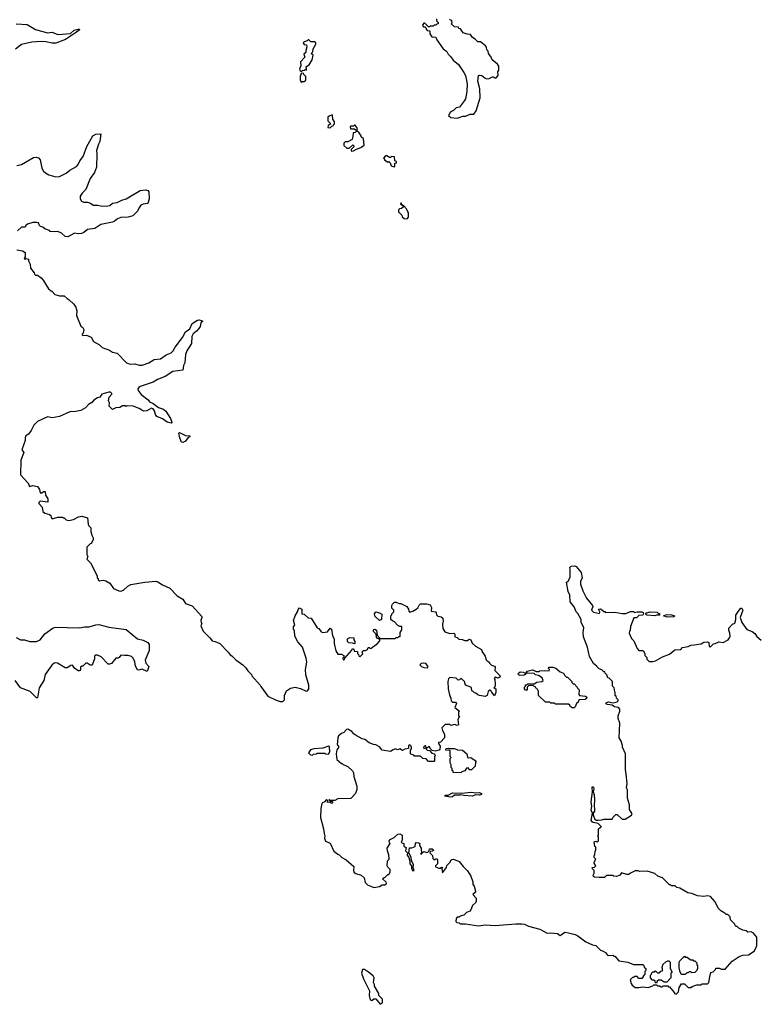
# Model space of a CAD drawing. Extents: x 2206940 to 2356632, y 511582 to 673215.
# Tile 87 of 228: x 2290925 to 2298914, y 537040 to 547668. Entities that reach past the tile are written whole.
import ezdxf

# ---------------------------------------------------------------- set-up
doc = ezdxf.new("R2010")
doc.units = 0

msp = doc.modelspace()

# ---------------------------------------------------------------- linework, layer by layer
at = {"layer": '0CON10XD'}
for points in [[(2295422, 547678), (2295420, 547655), (2295438, 547638), (2295438, 547622), (2295425, 547620), (2295415, 547610), (2295395, 547610), (2295385, 547600), (2295355, 547600), (2295345, 547590), (2295335, 547590), (2295295, 547630), (2295285, 547630), (2295272, 547618), (2295270, 547605), (2295282, 547592), (2295295, 547590), (2295308, 547578), (2295310, 547565), (2295322, 547552), (2295348, 547548), (2295350, 547515), (2295372, 547485), (2295415, 547480), (2295425, 547450), (2295493, 547355), (2295532, 547325), (2295548, 547295), (2295576, 547266), (2295600, 547230), (2295658, 547185), (2295715, 547100), (2295732, 547065), (2295750, 546975), (2295748, 546895), (2295732, 546815), (2295722, 546795), (2295670, 546725), (2295634, 546716), (2295605, 546688), (2295582, 546678), (2295568, 546665), (2295552, 546635), (2295575, 546612), (2295645, 546607)], [(2290885, 547624), (2291005, 547618), (2291095, 547561), (2291225, 547528), (2291275, 547533), (2291335, 547509), (2291472, 547518), (2291512, 547555), (2291557, 547567), (2291570, 547565), (2291567, 547555), (2291537, 547533), (2291419, 547455), (2291316, 547416), (2291275, 547414), (2291205, 547431), (2291155, 547432), (2291055, 547424), (2290945, 547400), (2290879, 547351)], [(2295645, 546607), (2295665, 546613), (2295705, 546628), (2295732, 546628), (2295785, 546650), (2295825, 546650), (2295847, 546683), (2295892, 546825), (2295887, 546923), (2295868, 547005), (2295874, 547066), (2295885, 547070), (2295910, 547065), (2295946, 547036), (2295965, 547030), (2295990, 547035), (2296025, 547052), (2296035, 547052), (2296045, 547042), (2296065, 547042), (2296087, 547065), (2296082, 547105), (2296092, 547125), (2296092, 547165), (2296079, 547189), (2296022, 547235), (2296010, 547265), (2295982, 547305), (2295977, 547327), (2295963, 547343), (2295962, 547372), (2295950, 547385), (2295895, 547430), (2295865, 547430), (2295839, 547459), (2295810, 547475), (2295787, 547507), (2295751, 547511), (2295707, 547527), (2295678, 547568), (2295662, 547572), (2295658, 547588), (2295615, 547590), (2295580, 547625), (2295590, 547635), (2295588, 547658), (2295572, 547662), (2295560, 547675)], [(2293965, 547110), (2293975, 547120), (2293997, 547123), (2294005, 547130), (2294018, 547122), (2294020, 547145), (2294012, 547158), (2294048, 547182), (2294080, 547235), (2294090, 547285), (2294070, 547305), (2294087, 547323), (2294090, 547355), (2294120, 547405), (2294118, 547418), (2294105, 547430), (2294065, 547430), (2294045, 547450), (2294035, 547450), (2294025, 547440), (2293992, 547428), (2293983, 547417), (2293992, 547402), (2294018, 547398), (2294022, 547375), (2294010, 547335), (2294010, 547315), (2293990, 547295), (2294000, 547265), (2293953, 547215), (2293958, 547175), (2293942, 547135), (2293950, 547115), (2293965, 547110)], [(2293965, 546990), (2293975, 547000), (2293995, 547000), (2294010, 547015), (2294010, 547055), (2293990, 547075), (2293985, 547090), (2293962, 547088), (2293950, 547055), (2293952, 547015), (2293965, 546990)], [(2294275, 546502), (2294292, 546518), (2294310, 546525), (2294310, 546535), (2294320, 546545), (2294320, 546565), (2294302, 546595), (2294300, 546635), (2294295, 546640), (2294262, 546628), (2294250, 546615), (2294250, 546575), (2294280, 546545), (2294252, 546528), (2294250, 546505), (2294275, 546502)], [(2294505, 546250), (2294525, 546252), (2294558, 546272), (2294605, 546288), (2294640, 546315), (2294632, 546382), (2294610, 546405), (2294610, 546415), (2294586, 546446), (2294560, 546470), (2294568, 546495), (2294545, 546530), (2294535, 546530), (2294525, 546520), (2294495, 546520), (2294490, 546515), (2294492, 546492), (2294535, 546490), (2294560, 546470), (2294545, 546450), (2294522, 546448), (2294520, 546405), (2294513, 546397), (2294510, 546375), (2294465, 546350), (2294435, 546350), (2294420, 546335), (2294422, 546312), (2294455, 546280), (2294478, 546282), (2294518, 546318), (2294530, 546305), (2294530, 546295), (2294502, 546268), (2294500, 546255), (2294505, 546250)], [(2290895, 546094), (2290945, 546104), (2291075, 546182), (2291104, 546184), (2291128, 546178), (2291146, 546156), (2291163, 546065), (2291182, 546035), (2291204, 546014), (2291240, 545995), (2291315, 545972), (2291355, 545976), (2291425, 546010), (2291466, 546044), (2291536, 546084), (2291555, 546104), (2291573, 546145), (2291608, 546192), (2291649, 546301), (2291715, 546416), (2291745, 546431), (2291800, 546435), (2291788, 546355), (2291776, 546325), (2291752, 546255), (2291758, 546215), (2291754, 546075), (2291731, 546019), (2291686, 545954), (2291637, 545835), (2291598, 545795), (2291578, 545765), (2291578, 545735), (2291591, 545711), (2291615, 545700), (2291655, 545698), (2291687, 545687), (2291717, 545667), (2291766, 545666), (2291815, 545654), (2291875, 545660), (2291896, 545664), (2291925, 545687), (2291975, 545694), (2292025, 545720), (2292075, 545734), (2292225, 545826), (2292285, 545830), (2292308, 545825), (2292319, 545809), (2292323, 545735), (2292308, 545685), (2292255, 545678), (2292231, 545665), (2292209, 545635), (2292195, 545600), (2292145, 545552), (2292095, 545536), (2292015, 545534), (2291981, 545519), (2291945, 545490), (2291927, 545483), (2291801, 545459), (2291735, 545414), (2291655, 545404), (2291615, 545371), (2291590, 545360), (2291556, 545356), (2291515, 545363), (2291444, 545326), (2291415, 545328), (2291375, 545363), (2291335, 545382), (2291295, 545377), (2291255, 545382), (2291245, 545392), (2291195, 545410), (2291175, 545428), (2291150, 545435), (2291138, 545448), (2291126, 545476), (2291105, 545480), (2291065, 545478), (2291008, 545462), (2290990, 545445), (2290985, 545430), (2290945, 545430), (2290902, 545388)], [(2294965, 546080), (2294970, 546085), (2294972, 546118), (2294990, 546125), (2294988, 546138), (2294970, 546145), (2294968, 546188), (2294935, 546190), (2294925, 546180), (2294915, 546180), (2294885, 546200), (2294872, 546198), (2294850, 546175), (2294860, 546165), (2294860, 546155), (2294895, 546130), (2294908, 546138), (2294920, 546125), (2294932, 546092), (2294965, 546080)], [(2295105, 545520), (2295120, 545535), (2295120, 545585), (2295110, 545595), (2295098, 545628), (2295068, 545658), (2295060, 545660), (2295058, 545668), (2295050, 545670), (2295035, 545690), (2295032, 545682), (2295060, 545660), (2295060, 545645), (2295045, 545630), (2295022, 545628), (2295010, 545615), (2295010, 545595), (2295048, 545558), (2295052, 545542), (2295072, 545522), (2295105, 545520)], [(2290893, 545183), (2290955, 545173), (2290982, 545155), (2290982, 545108), (2290972, 545092), (2290985, 545080), (2290995, 545090), (2291020, 545085), (2291020, 545065), (2291039, 545029), (2291042, 544985), (2291080, 544935), (2291085, 544920), (2291095, 544910), (2291115, 544910), (2291155, 544882), (2291178, 544858), (2291234, 544764), (2291276, 544736), (2291305, 544702), (2291355, 544688), (2291405, 544688), (2291437, 544657), (2291460, 544645), (2291508, 544598), (2291530, 544565), (2291540, 544525), (2291538, 544475), (2291585, 544360), (2291606, 544346), (2291618, 544325), (2291610, 544285), (2291600, 544275), (2291600, 544265), (2291605, 544260), (2291645, 544262), (2291695, 544242), (2291722, 544195), (2291785, 544160), (2291815, 544130), (2291895, 544100), (2291925, 544080), (2291975, 544070), (2292078, 543965), (2292115, 543951), (2292165, 543953), (2292215, 543938), (2292245, 543939), (2292316, 543964), (2292375, 543999), (2292445, 544006), (2292505, 544052), (2292558, 544072), (2292582, 544095), (2292601, 544135), (2292681, 544239), (2292715, 544299), (2292759, 544331), (2292785, 544388), (2292844, 544426), (2292865, 544428), (2292900, 544415), (2292880, 544395), (2292872, 544358), (2292856, 544335), (2292833, 544305), (2292795, 544277), (2292781, 544249), (2292777, 544173), (2292729, 544095), (2292712, 544055), (2292706, 543965), (2292692, 543935), (2292684, 543886), (2292575, 543872), (2292495, 543818), (2292413, 543785), (2292364, 543756), (2292212, 543705), (2292198, 543685), (2292203, 543665), (2292234, 543624), (2292312, 543565), (2292324, 543544), (2292365, 543526), (2292422, 543482), (2292475, 543463), (2292501, 543441), (2292553, 543365), (2292566, 543325), (2292557, 543313), (2292516, 543325)], [(2292516, 543325), (2292465, 543361), (2292405, 543386), (2292389, 543405), (2292380, 543445), (2292365, 543468), (2292346, 543476), (2292295, 543446), (2292265, 543442), (2292242, 543452), (2292215, 543473), (2292150, 543495), (2292085, 543500), (2292075, 543492), (2292065, 543500), (2292035, 543500), (2292005, 543482), (2291963, 543477), (2291925, 543460), (2291890, 543495), (2291892, 543532), (2291882, 543555), (2291890, 543595), (2291920, 543625), (2291920, 543635), (2291905, 543648), (2291885, 543648), (2291810, 543625), (2291790, 543595), (2291763, 543587), (2291725, 543562), (2291702, 543535), (2291666, 543514), (2291635, 543480), (2291585, 543451), (2291525, 543438), (2291465, 543437), (2291355, 543384), (2291275, 543371), (2291225, 543382), (2291115, 543332), (2291077, 543293), (2291047, 543235), (2291018, 543195), (2290992, 543175), (2290982, 543155), (2290983, 543125), (2290966, 543075), (2290948, 543025), (2290968, 542995), (2290938, 542915), (2290932, 542755), (2291017, 542667), (2291030, 542630), (2291065, 542639), (2291115, 542630), (2291137, 542597), (2291145, 542560), (2291165, 542560), (2291183, 542577), (2291200, 542575), (2291202, 542535), (2291230, 542495), (2291228, 542462), (2291145, 542470), (2291130, 542455), (2291130, 542445), (2291167, 542407), (2291175, 542360), (2291195, 542340), (2291248, 542328), (2291260, 542315), (2291263, 542293), (2291275, 542282), (2291335, 542300), (2291385, 542300), (2291395, 542290), (2291405, 542290), (2291425, 542270), (2291455, 542262), (2291505, 542272), (2291558, 542302), (2291595, 542308), (2291655, 542290), (2291663, 542223), (2291670, 542205), (2291692, 542182), (2291692, 542145), (2291703, 542103), (2291718, 542075), (2291718, 542055), (2291696, 542014), (2291685, 542010), (2291650, 541975), (2291648, 541895), (2291658, 541875), (2291650, 541845), (2291690, 541805), (2291760, 541665), (2291760, 541645), (2291770, 541635), (2291772, 541622), (2291785, 541610), (2291825, 541618), (2291855, 541612), (2291898, 541585), (2291935, 541528), (2291995, 541502), (2292015, 541500), (2292045, 541512), (2292090, 541555), (2292125, 541572), (2292275, 541597), (2292395, 541607), (2292415, 541600), (2292465, 541567), (2292545, 541533), (2292625, 541448), (2292683, 541413), (2292715, 541368), (2292785, 541340), (2292888, 541225), (2292889, 541211), (2292880, 541185), (2292883, 541163), (2292890, 541155), (2292878, 541125), (2292905, 541068), (2292976, 540996), (2293000, 540965), (2293035, 540958), (2293083, 540933), (2293175, 540840), (2293194, 540814), (2293213, 540803), (2293257, 540757), (2293333, 540703), (2293363, 540673), (2293385, 540640), (2293425, 540600), (2293430, 540585), (2293520, 540485), (2293525, 540470), (2293600, 540365), (2293693, 540323), (2293735, 540310), (2293765, 540310), (2293780, 540325), (2293782, 540375), (2293802, 540425), (2293845, 540452), (2293895, 540462), (2293955, 540448), (2294015, 540420), (2294028, 540422), (2294042, 540445), (2294042, 540485), (2294011, 540595), (2294009, 540655), (2294021, 540735), (2294016, 540776), (2293974, 540894), (2293924, 540954), (2293893, 541015), (2293888, 541075), (2293880, 541085), (2293880, 541115), (2293892, 541135), (2293878, 541182), (2293898, 541235), (2293922, 541275), (2293928, 541302), (2293942, 541318), (2293970, 541305), (2293970, 541255), (2293995, 541250), (2294035, 541212), (2294068, 541208), (2294132, 541105), (2294150, 541095), (2294175, 541062), (2294195, 541053), (2294245, 541060), (2294275, 541100), (2294288, 541088), (2294298, 541018), (2294316, 540986), (2294317, 540935), (2294334, 540854), (2294355, 540820), (2294395, 540818), (2294420, 540805), (2294420, 540785), (2294410, 540775), (2294415, 540760), (2294428, 540762), (2294432, 540778), (2294508, 540862), (2294515, 540880), (2294530, 540875), (2294532, 540852), (2294568, 540848), (2294570, 540825), (2294580, 540815), (2294582, 540802), (2294595, 540790), (2294628, 540822), (2294620, 540845), (2294635, 540860), (2294655, 540860), (2294675, 540870), (2294685, 540890), (2294695, 540890), (2294705, 540880), (2294717, 540883), (2294786, 540934), (2294810, 540965), (2294810, 540975), (2294798, 540988), (2294785, 540990), (2294772, 541002), (2294770, 541035), (2294740, 541065), (2294742, 541078), (2294744, 541086), (2294755, 541090), (2294775, 541080), (2294780, 541025), (2294815, 540990), (2294975, 540990), (2294985, 541000), (2295005, 541000), (2295015, 541010), (2295028, 541012), (2295030, 541055), (2295047, 541083), (2295048, 541118), (2295025, 541120), (2295005, 541130), (2294969, 541169), (2294945, 541180), (2294930, 541195), (2294930, 541235), (2294940, 541245), (2294940, 541255), (2294960, 541275), (2294960, 541295), (2294940, 541315), (2294940, 541345), (2294945, 541360), (2294968, 541382), (2294985, 541382), (2295018, 541368), (2295037, 541367), (2295100, 541335), (2295120, 541305), (2295122, 541282), (2295135, 541270), (2295142, 541278), (2295165, 541282), (2295200, 541305), (2295219, 541321), (2295235, 541350), (2295248, 541362), (2295313, 541363), (2295351, 541351), (2295367, 541325), (2295362, 541282), (2295410, 541275), (2295417, 541267), (2295420, 541245), (2295435, 541230), (2295472, 541222), (2295488, 541208), (2295493, 541175), (2295487, 541145), (2295488, 541095), (2295511, 541061), (2295565, 541042), (2295608, 541048), (2295620, 541035), (2295620, 541005), (2295645, 541000), (2295663, 540983), (2295699, 540979), (2295725, 540968), (2295755, 540968), (2295775, 540982), (2295790, 540975), (2295805, 540940), (2295840, 540905), (2295905, 540870), (2295914, 540844), (2295947, 540797), (2295955, 540760), (2295975, 540740), (2295985, 540740), (2295992, 540722), (2296015, 540700), (2296045, 540690), (2296055, 540680), (2296050, 540645), (2296105, 540590), (2296108, 540575), (2296085, 540560), (2296055, 540570), (2296043, 540557), (2296050, 540545), (2296052, 540495), (2296050, 540465), (2296040, 540455), (2296060, 540445), (2296060, 540405), (2296045, 540370), (2296018, 540408), (2296010, 540415), (2296008, 540428), (2295995, 540430), (2295980, 540415), (2295966, 540374), (2295947, 540363), (2295883, 540373), (2295865, 540380), (2295845, 540400), (2295832, 540402), (2295818, 540418), (2295802, 540422), (2295800, 540455), (2295790, 540465), (2295734, 540484), (2295722, 540525), (2295688, 540558), (2295682, 540558), (2295668, 540542), (2295655, 540540), (2295632, 540562), (2295565, 540568), (2295552, 540555), (2295542, 540525), (2295548, 540445), (2295561, 540381), (2295576, 540346), (2295580, 540315), (2295595, 540300), (2295625, 540300), (2295638, 540288), (2295620, 540245), (2295670, 540205), (2295660, 540195), (2295660, 540155), (2295670, 540145), (2295650, 540115), (2295660, 540055), (2295645, 540050), (2295615, 540062), (2295575, 540050), (2295565, 540060), (2295515, 540062), (2295478, 540025), (2295484, 539994), (2295506, 539955), (2295508, 539915), (2295465, 539870), (2295443, 539867), (2295442, 539855), (2295461, 539825), (2295458, 539795), (2295448, 539782), (2295405, 539772), (2295375, 539780), (2295352, 539802), (2295348, 539818), (2295335, 539820), (2295325, 539810), (2295310, 539810), (2295305, 539830), (2295295, 539830), (2295280, 539815), (2295285, 539800), (2295310, 539810), (2295310, 539795), (2295322, 539782), (2295345, 539780), (2295372, 539752), (2295400, 539745), (2295400, 539735), (2295410, 539725), (2295400, 539715), (2295400, 539665), (2295395, 539660), (2295335, 539660), (2295308, 539688), (2295275, 539692), (2295247, 539717), (2295185, 539720), (2295175, 539730), (2295145, 539740), (2295140, 539745), (2295140, 539785), (2295152, 539798), (2295152, 539815), (2295148, 539828), (2295135, 539840), (2295120, 539835), (2295118, 539802), (2295080, 539795), (2295055, 539778), (2295025, 539796), (2295005, 539788), (2294975, 539796), (2294952, 539788), (2294925, 539770), (2294835, 539783), (2294805, 539818), (2294765, 539840), (2294743, 539843), (2294695, 539863), (2294647, 539897), (2294620, 539905), (2294555, 539940), (2294532, 539955), (2294508, 539985), (2294465, 540010), (2294450, 540005), (2294420, 539975), (2294395, 539962), (2294365, 539937), (2294357, 539913), (2294350, 539845), (2294367, 539815), (2294344, 539786), (2294338, 539745), (2294344, 539684), (2294395, 539640), (2294405, 539640), (2294415, 539630), (2294465, 539608), (2294515, 539560), (2294527, 539537), (2294528, 539498), (2294562, 539395), (2294562, 539358), (2294548, 539315), (2294495, 539260), (2294355, 539258), (2294325, 539240), (2294270, 539240), (2294265, 539250), (2294260, 539245), (2294270, 539240), (2294272, 539232), (2294298, 539228), (2294300, 539215), (2294295, 539210), (2294285, 539210), (2294275, 539220), (2294242, 539222), (2294250, 539235), (2294235, 539250), (2294208, 539222), (2294195, 539220), (2294183, 539207), (2294172, 539155), (2294168, 539055), (2294202, 538935), (2294208, 538885), (2294218, 538855), (2294212, 538835)], [(2292685, 543103), (2292669, 543109), (2292651, 543155), (2292643, 543205), (2292648, 543212), (2292715, 543180), (2292760, 543175), (2292760, 543165), (2292742, 543158), (2292715, 543120), (2292685, 543103)], [(2294212, 538835), (2294225, 538800), (2294275, 538780), (2294315, 538692), (2294355, 538660), (2294370, 538655), (2294400, 538625), (2294448, 538598), (2294529, 538529), (2294524, 538485), (2294534, 538464), (2294552, 538452), (2294610, 538435), (2294640, 538405), (2294650, 538355), (2294675, 538330), (2294745, 538300), (2294807, 538313), (2294835, 538330), (2294865, 538330), (2294880, 538345), (2294878, 538358), (2294840, 538395), (2294855, 538410), (2294868, 538412), (2294895, 538440), (2294905, 538440), (2294920, 538465), (2294920, 538495), (2294895, 538520), (2294890, 538535), (2294893, 538587), (2294910, 538605), (2294908, 538655), (2294892, 538695), (2294890, 538725), (2294920, 538775), (2294913, 538783), (2294910, 538805), (2294921, 538819), (2294965, 538840), (2295005, 538878), (2295025, 538880), (2295050, 538865), (2295050, 538815), (2295040, 538785), (2295070, 538775), (2295068, 538755), (2295072, 538745), (2295092, 538732), (2295086, 538695), (2295108, 538675), (2295105, 538650), (2295123, 538623), (2295133, 538585), (2295134, 538555), (2295150, 538535), (2295152, 538505), (2295165, 538480), (2295180, 538485), (2295168, 538518), (2295172, 538545), (2295153, 538593), (2295147, 538627), (2295122, 538675), (2295130, 538730), (2295155, 538730), (2295190, 538745), (2295193, 538777), (2295203, 538787), (2295232, 538782), (2295240, 538775), (2295238, 538755), (2295256, 538726), (2295260, 538670), (2295250, 538665), (2295255, 538660), (2295285, 538690), (2295315, 538678), (2295327, 538683), (2295340, 538695), (2295345, 538720), (2295375, 538720), (2295385, 538710), (2295388, 538702), (2295378, 538692), (2295352, 538688), (2295350, 538675), (2295378, 538648), (2295383, 538613), (2295395, 538600), (2295415, 538610), (2295425, 538610), (2295432, 538602), (2295430, 538555), (2295410, 538535), (2295410, 538525), (2295445, 538508), (2295462, 538508), (2295475, 538520), (2295488, 538518), (2295480, 538505), (2295485, 538460), (2295528, 538515), (2295533, 538537), (2295568, 538575), (2295577, 538595), (2295585, 538603), (2295605, 538608), (2295665, 538582), (2295707, 538527), (2295755, 538480), (2295792, 538422), (2295812, 538362), (2295812, 538335), (2295828, 538315), (2295843, 538263), (2295841, 538249), (2295814, 538224), (2295848, 538185), (2295847, 538153), (2295840, 538135), (2295810, 538105), (2295792, 538058), (2295780, 538045), (2295745, 538030), (2295717, 538003), (2295675, 537990), (2295665, 537980), (2295645, 537980), (2295632, 537968), (2295630, 537935), (2295642, 537922), (2295665, 537920), (2295675, 537910), (2295735, 537908), (2295875, 537887), (2295945, 537899), (2296055, 537890), (2296275, 537908), (2296342, 537908), (2296370, 537905), (2296414, 537884), (2296535, 537852), (2296615, 537809), (2296655, 537811), (2296725, 537803), (2296755, 537783), (2296805, 537817), (2296845, 537812), (2296915, 537792), (2296945, 537778), (2297033, 537713), (2297105, 537682), (2297140, 537675), (2297190, 537625), (2297220, 537615), (2297245, 537598), (2297265, 537572), (2297275, 537568), (2297322, 537572), (2297335, 537560), (2297345, 537560), (2297388, 537508), (2297486, 537496), (2297545, 537470), (2297645, 537470), (2297658, 537458), (2297662, 537442), (2297680, 537425), (2297680, 537405), (2297670, 537395), (2297670, 537365), (2297650, 537345), (2297650, 537335), (2297635, 537320), (2297605, 537320), (2297585, 537340), (2297555, 537340), (2297545, 537330), (2297535, 537330), (2297510, 537305), (2297520, 537265), (2297532, 537245), (2297565, 537222), (2297605, 537220), (2297645, 537228), (2297705, 537222), (2297755, 537240), (2297765, 537250), (2297795, 537250), (2297805, 537240), (2297825, 537240), (2297845, 537230), (2297855, 537230), (2297865, 537240), (2297915, 537240), (2297925, 537230), (2297935, 537230), (2297990, 537165), (2297990, 537155), (2298005, 537150), (2298030, 537175), (2298038, 537222), (2298065, 537260), (2298095, 537260), (2298135, 537220), (2298165, 537220), (2298178, 537232), (2298228, 537252), (2298275, 537252), (2298285, 537260), (2298345, 537260), (2298360, 537275), (2298370, 537335), (2298380, 537385), (2298405, 537390), (2298430, 537415), (2298435, 537430), (2298475, 537430), (2298495, 537418), (2298535, 537420), (2298610, 537505), (2298685, 537557), (2298725, 537572), (2298785, 537573), (2298846, 537614), (2298867, 537645), (2298877, 537675), (2298878, 537765), (2298839, 537809), (2298815, 537822), (2298778, 537818), (2298762, 537832), (2298725, 537842), (2298683, 537863), (2298665, 537880), (2298655, 537880), (2298642, 537892), (2298640, 537905), (2298592, 537952), (2298590, 537985), (2298565, 538010), (2298545, 538010), (2298530, 538025), (2298488, 538048), (2298459, 538079), (2298426, 538146), (2298375, 538202), (2298345, 538210), (2298305, 538202), (2298235, 538212), (2298177, 538237), (2298133, 538243), (2298045, 538292), (2298015, 538300), (2297995, 538320), (2297955, 538320), (2297945, 538330), (2297935, 538330), (2297860, 538405), (2297810, 538425), (2297775, 538452), (2297695, 538478), (2297615, 538472), (2297592, 538482), (2297565, 538482), (2297513, 538457), (2297495, 538440), (2297475, 538440), (2297415, 538460), (2297400, 538435), (2297362, 538418), (2297335, 538422), (2297325, 538430), (2297285, 538432), (2297255, 538430), (2297240, 538415), (2297235, 538410), (2297175, 538408), (2297125, 538412), (2297115, 538420), (2297110, 538435), (2297120, 538455), (2297120, 538485), (2297102, 538502), (2297100, 538515), (2297125, 538520), (2297140, 538535), (2297120, 538565), (2297120, 538575), (2297140, 538605), (2297120, 538625), (2297123, 538647), (2297130, 538655), (2297133, 538697), (2297140, 538705), (2297140, 538735), (2297130, 538745), (2297120, 538795), (2297145, 538800), (2297155, 538790), (2297170, 538805), (2297170, 538845), (2297160, 538855), (2297170, 538865), (2297170, 538935), (2297185, 538950), (2297200, 538955), (2297165, 538991), (2297111, 539001), (2297099, 539009), (2297089, 539025), (2297103, 539105), (2297089, 539135), (2297096, 539176), (2297088, 539225), (2297102, 539335), (2297101, 539385), (2297105, 539392), (2297116, 539385), (2297117, 539363), (2297110, 539335), (2297122, 539305), (2297126, 539244), (2297121, 539185), (2297127, 539143), (2297124, 539125), (2297110, 539105), (2297110, 539085), (2297130, 539035), (2297145, 539028), (2297165, 539028), (2297205, 539030), (2297225, 539040), (2297315, 539040), (2297322, 539058), (2297355, 539090), (2297368, 539088), (2297425, 539038), (2297455, 539040), (2297525, 539082), (2297530, 539095), (2297503, 539143), (2297502, 539192), (2297482, 539265), (2297482, 539355), (2297472, 539375), (2297478, 539425), (2297468, 539525), (2297460, 539575), (2297460, 539745), (2297428, 539815), (2297428, 539835), (2297412, 539882), (2297392, 539915), (2297400, 540075), (2297382, 540125), (2297382, 540155), (2297398, 540205), (2297398, 540225), (2297385, 540243), (2297342, 540252), (2297315, 540270), (2297266, 540276), (2297249, 540285), (2297253, 540297), (2297275, 540305), (2297325, 540296), (2297370, 540305), (2297380, 540315), (2297380, 540325), (2297363, 540343), (2297360, 540365), (2297350, 540375), (2297350, 540405), (2297343, 540413), (2297337, 540457), (2297320, 540475), (2297320, 540525), (2297285, 540560), (2297270, 540565), (2297260, 540595), (2297240, 540615), (2297235, 540630), (2297225, 540630), (2297205, 540650), (2297175, 540660), (2297150, 540685), (2297150, 540695), (2297135, 540700), (2297115, 540720), (2297072, 540795), (2297048, 540895), (2297008, 541005), (2297002, 541055), (2297009, 541105), (2296981, 541165), (2296981, 541195), (2296945, 541257), (2296926, 541276), (2296905, 541332), (2296863, 541385), (2296858, 541458), (2296840, 541495), (2296822, 541595), (2296845, 541610), (2296863, 541655), (2296862, 541735), (2296860, 541755), (2296875, 541770), (2296912, 541772), (2296926, 541766), (2296981, 541701), (2296991, 541645), (2296974, 541605), (2296973, 541575), (2296999, 541505), (2297040, 541425), (2297103, 541345), (2297108, 541335), (2297094, 541295), (2297115, 541273), (2297180, 541260), (2297182, 541275), (2297170, 541305), (2297185, 541310), (2297197, 541307), (2297225, 541280), (2297235, 541280), (2297245, 541270), (2297345, 541272), (2297425, 541260), (2297465, 541260), (2297515, 541280), (2297545, 541280), (2297555, 541270), (2297585, 541278), (2297635, 541278), (2297649, 541269), (2297653, 541255), (2297645, 541241), (2297605, 541238), (2297578, 541212), (2297550, 541210), (2297513, 541117), (2297510, 541075), (2297503, 541067), (2297500, 541045), (2297525, 540990), (2297550, 540965), (2297585, 540880), (2297605, 540860), (2297645, 540860), (2297660, 540845), (2297660, 540835), (2297670, 540825), (2297670, 540805), (2297690, 540785), (2297690, 540765), (2297715, 540740), (2297755, 540740), (2297782, 540748), (2297858, 540792), (2297935, 540820), (2297993, 540867), (2298055, 540870), (2298075, 540890), (2298137, 540903), (2298163, 540917), (2298202, 540922)], [(2298202, 540922), (2298275, 540932), (2298305, 540948), (2298345, 540952), (2298358, 540945), (2298362, 540902), (2298375, 540900), (2298408, 540932), (2298427, 540933), (2298465, 540951), (2298515, 540947), (2298566, 540974), (2298582, 540995), (2298587, 541015), (2298586, 541046), (2298573, 541077), (2298575, 541100), (2298615, 541142), (2298638, 541155), (2298651, 541195), (2298650, 541240), (2298677, 541285), (2298705, 541315), (2298715, 541317), (2298724, 541295), (2298696, 541215), (2298713, 541163), (2298767, 541087), (2298825, 541063), (2298855, 541043), (2298875, 541012), (2298922, 540972)], [(2294805, 541182), (2294760, 541225), (2294753, 541255), (2294765, 541278), (2294806, 541266), (2294832, 541252), (2294827, 541193), (2294805, 541182)], [(2297775, 541234), (2297695, 541239), (2297684, 541244), (2297680, 541255), (2297686, 541264), (2297727, 541277), (2297802, 541272), (2297815, 541260), (2297828, 541258), (2297828, 541242), (2297795, 541242), (2297775, 541234)], [(2297910, 541220), (2297870, 541235), (2297905, 541246), (2297955, 541243), (2297990, 541235), (2297985, 541222), (2297910, 541220)], [(2290885, 541001), (2290935, 540976), (2290975, 540975), (2291035, 540957), (2291105, 540958), (2291145, 540975), (2291195, 541038), (2291286, 541104), (2291315, 541111), (2291435, 541106), (2291574, 541104), (2291625, 541115), (2291675, 541114), (2291745, 541137), (2291780, 541140), (2291885, 541110), (2292075, 541086), (2292196, 540986), (2292255, 540971), (2292308, 540945), (2292322, 540925), (2292321, 540859), (2292280, 540755), (2292284, 540724), (2292318, 540685), (2292298, 540632), (2292245, 540656), (2292205, 540647), (2292195, 540652), (2292175, 540690), (2292167, 540737), (2292147, 540777), (2292132, 540795), (2292095, 540806), (2292055, 540804), (2292015, 540810), (2291996, 540784), (2291985, 540778), (2291962, 540778), (2291915, 540720), (2291895, 540711), (2291878, 540712), (2291805, 540792), (2291765, 540810), (2291745, 540810), (2291733, 540797), (2291732, 540768), (2291705, 540700), (2291685, 540700), (2291652, 540722), (2291638, 540722), (2291605, 540690), (2291595, 540690), (2291582, 540678), (2291582, 540655), (2291578, 540645), (2291565, 540640), (2291555, 540640), (2291515, 540668), (2291495, 540700), (2291475, 540698), (2291435, 540673), (2291415, 540673), (2291332, 540722), (2291315, 540727), (2291295, 540721), (2291270, 540700), (2291201, 540599), (2291184, 540536), (2291136, 540455), (2291115, 540350), (2291105, 540348), (2291038, 540418), (2290935, 540457), (2290875, 540535)], [(2294535, 540932), (2294515, 540940), (2294475, 540942), (2294462, 540955), (2294460, 540985), (2294485, 541000), (2294530, 540995), (2294530, 540975), (2294540, 540955), (2294540, 540935), (2294535, 540932)], [(2295325, 540672), (2295330, 540685), (2295305, 540718), (2295285, 540722), (2295255, 540718), (2295240, 540705), (2295260, 540685), (2295284, 540674), (2295325, 540672)], [(2296905, 540240), (2296885, 540240), (2296875, 540250), (2296865, 540250), (2296858, 540268), (2296845, 540280), (2296705, 540280), (2296695, 540290), (2296655, 540290), (2296645, 540300), (2296595, 540300), (2296522, 540372), (2296520, 540425), (2296510, 540435), (2296508, 540448), (2296492, 540452), (2296488, 540468), (2296475, 540470), (2296465, 540480), (2296412, 540478), (2296400, 540465), (2296398, 540432), (2296382, 540432), (2296370, 540445), (2296370, 540465), (2296380, 540475), (2296382, 540488), (2296395, 540490), (2296405, 540500), (2296475, 540500), (2296503, 540517), (2296557, 540523), (2296570, 540535), (2296562, 540565), (2296520, 540590), (2296488, 540598), (2296475, 540610), (2296403, 540613), (2296390, 540625), (2296400, 540635), (2296455, 540649), (2296468, 540648), (2296495, 540633), (2296528, 540632), (2296535, 540640), (2296585, 540642), (2296635, 540640), (2296640, 540655), (2296630, 540665), (2296632, 540678), (2296675, 540680), (2296707, 540667), (2296755, 540630), (2296790, 540615), (2296805, 540590), (2296825, 540570), (2296835, 540570), (2296880, 540525), (2296880, 540515), (2296895, 540500), (2296905, 540500), (2296940, 540465), (2296942, 540452), (2296960, 540435), (2296958, 540385), (2296964, 540374), (2297027, 540367), (2297042, 540355), (2297039, 540341), (2297025, 540331), (2296965, 540327), (2296952, 540318), (2296948, 540302), (2296932, 540288), (2296918, 540252), (2296905, 540240)], [(2296315, 540590), (2296302, 540605), (2296304, 540615), (2296325, 540628), (2296356, 540626), (2296375, 540618), (2296390, 540620), (2296379, 540601), (2296365, 540593), (2296315, 540590)], [(2294085, 539730), (2294095, 539740), (2294127, 539743), (2294135, 539750), (2294215, 539750), (2294223, 539743), (2294255, 539740), (2294270, 539765), (2294265, 539820), (2294255, 539827), (2294196, 539804), (2294097, 539797), (2294063, 539787), (2294040, 539755), (2294062, 539732), (2294085, 539730)], [(2295685, 539540), (2295602, 539542), (2295600, 539555), (2295590, 539565), (2295590, 539585), (2295580, 539595), (2295580, 539625), (2295570, 539645), (2295570, 539695), (2295578, 539705), (2295570, 539715), (2295570, 539775), (2295565, 539780), (2295523, 539783), (2295520, 539795), (2295525, 539800), (2295545, 539806), (2295555, 539800), (2295615, 539802), (2295647, 539787), (2295702, 539782), (2295748, 539745), (2295757, 539707), (2295765, 539702), (2295790, 539705), (2295850, 539665), (2295840, 539655), (2295838, 539612), (2295798, 539572), (2295775, 539570), (2295768, 539588), (2295745, 539590), (2295728, 539562), (2295695, 539550), (2295685, 539540)], [(2295567, 539277), (2295510, 539285), (2295515, 539297), (2295545, 539298), (2295595, 539323), (2295695, 539318), (2295795, 539331), (2295845, 539323), (2295885, 539327), (2295907, 539315), (2295906, 539304), (2295885, 539297), (2295845, 539300), (2295804, 539286), (2295715, 539293), (2295685, 539302), (2295675, 539298), (2295615, 539298), (2295595, 539280), (2295567, 539277)], [(2297795, 537270), (2297782, 537272), (2297778, 537288), (2297765, 537300), (2297752, 537302), (2297730, 537325), (2297730, 537355), (2297740, 537365), (2297742, 537378), (2297755, 537390), (2297775, 537390), (2297785, 537400), (2297805, 537380), (2297825, 537380), (2297842, 537398), (2297858, 537402), (2297860, 537425), (2297850, 537435), (2297860, 537445), (2297862, 537468), (2297895, 537500), (2297915, 537510), (2297928, 537508), (2297940, 537495), (2297940, 537425), (2297960, 537395), (2297960, 537385), (2297950, 537375), (2297950, 537325), (2297905, 537280), (2297875, 537280), (2297845, 537300), (2297815, 537300), (2297802, 537288), (2297795, 537270)], [(2298105, 537360), (2298065, 537360), (2298048, 537388), (2298038, 537435), (2298038, 537495), (2298045, 537510), (2298095, 537560), (2298105, 537550), (2298125, 537550), (2298145, 537530), (2298165, 537520), (2298185, 537520), (2298195, 537510), (2298208, 537508), (2298228, 537488), (2298230, 537465), (2298238, 537455), (2298238, 537425), (2298230, 537405), (2298208, 537382), (2298175, 537380), (2298165, 537390), (2298145, 537390), (2298135, 537380), (2298122, 537378), (2298105, 537360)], [(2294815, 537040), (2294840, 537055), (2294840, 537095), (2294800, 537135), (2294800, 537155), (2294752, 537235), (2294752, 537255), (2294743, 537275), (2294747, 537325), (2294736, 537346), (2294687, 537387), (2294645, 537416), (2294623, 537417), (2294613, 537375), (2294634, 537315), (2294698, 537185), (2294694, 537135), (2294705, 537090), (2294725, 537082), (2294745, 537098), (2294765, 537100), (2294815, 537040)]]:
    msp.add_lwpolyline(points, dxfattribs=at)

doc.saveas('drawing.dxf')
